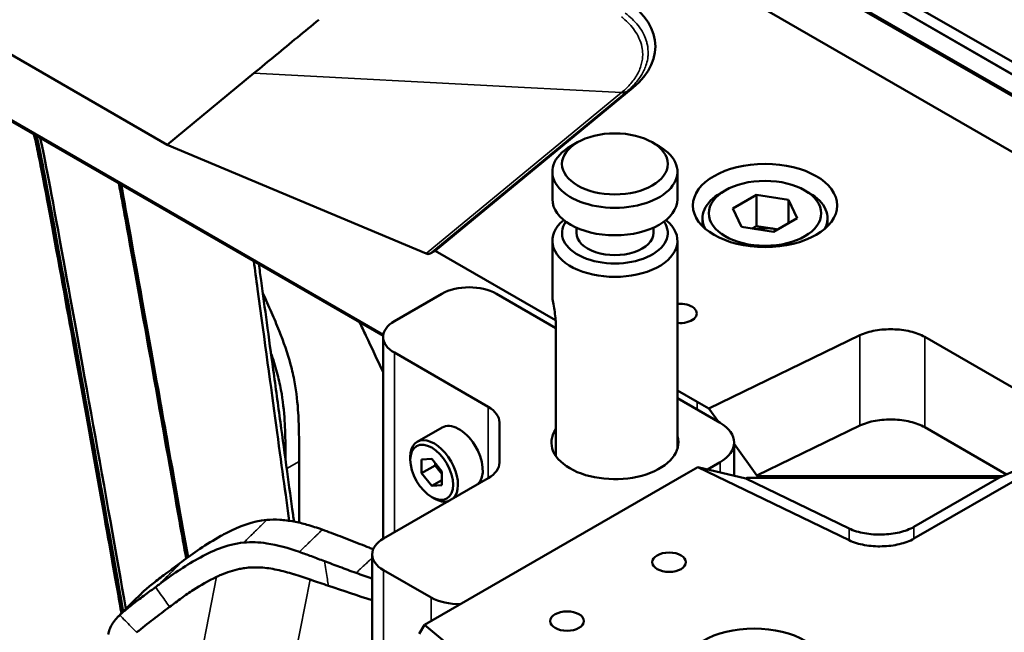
# Model space of a CAD drawing. Header units: millimetres. Extents: x 0 to 2100, y 0 to 1485.
# Tile 253 of 256: x 1827 to 1929, y 1142 to 1206. Entities that reach past the tile are written whole.
import ezdxf

# ---------------------------------------------------------------- set-up
doc = ezdxf.new("R2010")
doc.units = ezdxf.units.MM
doc.header["$LTSCALE"] = 5
doc.layers.add('Sichtbar (ISO)', color=7, linetype='Continuous', lineweight=50)
doc.layers.add('Sichtbar schmal (ISO)', color=7, linetype='Continuous', lineweight=35)

msp = doc.modelspace()

# ---------------------------------------------------------------- linework, layer by layer
at = {"layer": 'Sichtbar (ISO)'}
for p, q in [((1691.459, 1329.454), (1969.216, 1169.09)), ((1820.511, 1264.335), (1997.146, 1162.354)), ((1819.38, 1263.682), (1980.529, 1170.642)), ((1819.38, 1263.682), (1996.015, 1161.701)), ((1817.674, 1262.554), (1978.762, 1169.55)), ((1817.815, 1262.309), (1978.762, 1169.387)), ((1809.978, 1211.056), (1842.012, 1192.562)), ((1809.978, 1204.231), (1864.469, 1172.77)), ((1856.274, 1204.32), (1856.274, 1204.32)), ((1854.865, 1203.161), (1854.865, 1203.16)), ((1813.513, 1202.082), (1864.457, 1172.669)), ((1851.033, 1200), (1842.012, 1192.562)), ((1869.881, 1181.534), (1890.416, 1198.466)), ((1884.666, 1192.808), (1883.959, 1192.4)), ((1892.444, 1192.808), (1893.151, 1192.4)), ((1868.922, 1181.232), (1842.012, 1192.562)), ((1882.055, 1186.888), (1882.055, 1189.746)), ((1895.055, 1186.888), (1895.055, 1189.746)), ((1900.025, 1187.809), (1899.566, 1187.543)), ((1908.298, 1187.809), (1908.758, 1187.543)), ((1903.265, 1187.352), (1900.816, 1185.938)), ((1906.611, 1186.835), (1903.265, 1187.352)), ((1903.265, 1187.352), (1903.265, 1184.086)), ((1907.508, 1184.903), (1906.611, 1186.835)), ((1906.611, 1186.835), (1906.611, 1184.385)), ((1900.816, 1185.938), (1901.712, 1184.006)), ((1897.662, 1184.89), (1897.662, 1184.077)), ((1905.058, 1183.488), (1907.508, 1184.903)), ((1910.662, 1184.89), (1910.662, 1184.077)), ((1884.555, 1183.377), (1884.555, 1183.93)), ((1892.555, 1183.377), (1892.555, 1183.93)), ((1901.712, 1184.006), (1905.058, 1183.488)), ((1902.828, 1183.834), (1903.265, 1184.086)), ((1903.265, 1184.086), (1904.938, 1183.827)), ((1904.938, 1183.827), (1905.496, 1183.741)), ((1882.055, 1176.927), (1882.055, 1182.561)), ((1895.055, 1160.918), (1895.055, 1182.561)), ((1869.332, 1181.227), (1869.881, 1181.534)), ((1869.881, 1181.534), (1882.393, 1174.31)), ((1870.574, 1177.051), (1865.624, 1174.193)), ((1882.404, 1173.487), (1876.231, 1177.051)), ((1882.404, 1160.198), (1882.404, 1174)), ((1864.453, 1151.553), (1864.453, 1172.56)), ((1914.029, 1172.731), (1898.315, 1165.118)), ((1938.81, 1162.15), (1920.779, 1172.56)), ((1865.624, 1170.927), (1875.384, 1165.293)), ((1895.055, 1167), (1897.091, 1165.824)), ((1899.495, 1163.62), (1895.055, 1166.183)), ((1897.091, 1165.824), (1898.315, 1165.118)), ((1898.315, 1165.118), (1899.314, 1163.724)), ((1868.011, 1161.65), (1870.592, 1163.14)), ((1876.555, 1159.497), (1876.555, 1163.66)), ((1903.313, 1158.149), (1914.029, 1163.341)), ((1920.779, 1163.171), (1929.286, 1158.259)), ((1919.647, 1151.577), (1937.679, 1161.987)), ((1937.679, 1161.987), (1928.486, 1157.904)), ((1900.959, 1161.579), (1900.959, 1158.115)), ((1900.959, 1161.431), (1903.313, 1158.149)), ((1867.286, 1159.762), (1867.286, 1160.048)), ((1869.513, 1159.89), (1868.453, 1159.795)), ((1870.574, 1158.571), (1869.513, 1159.89)), ((1855.725, 1153.237), (1855.725, 1159.608)), ((1868.453, 1159.795), (1868.453, 1158.381)), ((1868.453, 1158.381), (1869.867, 1159.198)), ((1869.867, 1159.198), (1869.867, 1159.45)), ((1870.397, 1158.538), (1869.867, 1159.198)), ((1897.183, 1159.019), (1895.959, 1158.313)), ((1897.183, 1159.019), (1912.898, 1151.406)), ((1902.182, 1157.823), (1897.183, 1159.019)), ((1898.183, 1158.78), (1899.495, 1159.537)), ((1864.493, 1151.577), (1875.384, 1157.864)), ((1868.453, 1158.381), (1869.513, 1157.062)), ((1895.959, 1158.313), (1868.749, 1142.603)), ((1870.574, 1158.318), (1870.397, 1158.538)), ((1870.574, 1157.156), (1870.574, 1158.571)), ((1902.182, 1157.823), (1902.323, 1157.904)), ((1912.898, 1152.631), (1902.182, 1157.823)), ((1902.323, 1157.904), (1928.486, 1157.904)), ((1903.455, 1158.068), (1903.313, 1158.149)), ((1903.455, 1158.068), (1928.854, 1158.068)), ((1903.455, 1157.904), (1903.455, 1158.068)), ((1928.486, 1157.904), (1919.647, 1152.801)), ((1869.513, 1157.062), (1870.574, 1157.674)), ((1869.513, 1157.062), (1870.574, 1157.156)), ((1869.513, 1155.904), (1869.761, 1155.761)), ((1863.321, 1149.944), (1863.321, 1137.915)), ((1855.463, 1147.784), (1855.463, 1147.785)), ((1855.967, 1147.626), (1855.967, 1147.624)), ((1864.493, 1148.311), (1869.443, 1145.453)), ((1868.749, 1142.603), (1868.2, 1141.662)), ((1889.284, 1125.671), (1868.749, 1142.603))]:
    msp.add_line(p, q, dxfattribs=at)
for centre, major_axis, ratio, start_param, end_param in [((1879.767, 1202.771), (13, 0), 0.5773503, 5.6723202, 7.0685834), ((1888.555, 1189.746), (6.5, 0), 0.5773503, 2.3561945, 7.0685835), ((1904.162, 1184.89), (-6.5, 0), 0.5773503, 5.4977875, 6.5690826), ((1904.162, 1184.89), (6.5, 0), 0.5773503, 5.997288, 7.0685831), ((1888.555, 1186.888), (6.5, 0), 0.5773503, 3.1415927, 6.2831853), ((1888.555, 1182.561), (-6.5, 0), 0.5773503, 5.6686683, 10.039295), ((1888.555, 1183.377), (-5.5, 0), 0.5773503, 5.900475, 9.8074883), ((1888.555, 1183.377), (-4, 0), 0.5773503, 0, 3.1415927), ((1904.162, 1182.154), (3, 0), 0.5773503, 1.3089969, 1.9159894), ((1904.162, 1182.154), (3, 0), 0.5773503, 1.1252351, 1.3089969), ((1868.824, 1182.097), (-0.515, 0.866), 0.577215, 2.4774913, 3.126288), ((1873.403, 1175.418), (-4, 0), 0.5773503, 3.9269908, 5.4977871), ((1895.323, 1175.01), (1.75, 0), 0.5773503, 4.5587759, 8.0075947), ((1868.453, 1172.56), (-4, 0), 0.5773503, 5.4977871, 7.0685835), ((1872.555, 1163.66), (4, 0), 0.5773503, 0, 0.7853982), ((1872.342, 1160.109), (-1.75, 3.031), 0.5773503, 3.2834897, 6.2831853), ((1888.555, 1161.579), (6.6, 0), 0.5773503, 2.7707815, 6.4574835), ((1895.959, 1161.579), (5, 0), 0.5773503, 5.4977871, 7.0685835), ((1869.761, 1158.619), (1.75, -3.031), 0.5773503, 0.1418971, 3.9269905), ((1870.928, 1159.292), (-0.75, 1.299), 0.5773503, 1.2256032, 1.8325957), ((1872.555, 1159.497), (4, 0), 0.5773503, 5.4977871, 6.2831853), ((1870.928, 1159.292), (-0.75, 1.299), 0.5773503, 1.8325957, 2.0163576), ((1869.761, 1158.619), (1.75, -3.031), 0.5773503, 5.4977875, 6.1412883), ((1867.321, 1149.944), (-4, 0), 0.5773503, 5.4977871, 7.0685835), ((1872.271, 1147.086), (4, 0), 0.5773503, 3.9269908, 4.7750529)]:
    msp.add_ellipse(centre, major_axis=major_axis, ratio=ratio, start_param=start_param, end_param=end_param, dxfattribs=at)
for centre, major_axis in [((1888.555, 1190.563), (5.5, 0)), ((1904.162, 1186.237), (7.5, 0)), ((1904.162, 1185.42), (5.85, 0)), ((1869.513, 1158.476), (-1.575, 2.728)), ((1894.192, 1149.127), (1.75, 0)), ((1883.585, 1143.003), (1.75, 0)), ((1903.03, 1137.9), (7.5, 0))]:
    msp.add_ellipse(centre, major_axis=major_axis, ratio=0.5773503, dxfattribs=at)
for points in [[(1857.788, 1205.565), (1857.042, 1204.95), (1855.541, 1203.719), (1853.293, 1201.864), (1851.788, 1200.622), (1851.033, 1200)], [(1861.65, 1148.011), (1862.207, 1147.81), (1862.765, 1147.611), (1863.321, 1147.412)], [(1863.321, 1145.167), (1861.812, 1145.664), (1860.302, 1146.164), (1858.766, 1146.675)], [(1836.935, 1143.492), (1837.798, 1144.373), (1838.577, 1145.127), (1839.333, 1145.885)], [(1839.333, 1145.885), (1839.442, 1145.994), (1839.56, 1146.104), (1839.685, 1146.214)]]:
    msp.add_open_spline(points, degree=3, dxfattribs=at)
for points, knots in [([(1837.255, 1143.818), (1836.804, 1146.39), (1836.263, 1149.448), (1834.718, 1158.139), (1833.758, 1163.509), (1831.476, 1176.201), (1829.32, 1188.133), (1828.463, 1192.269), (1828.322, 1192.947), (1828.159, 1193.628)], [1.1896982, 1.1896982, 1.1896982, 1.1896982, 1.4523404, 1.4523404, 1.8116159, 1.8116159, 2.3559219, 2.3559219, 2.4615267, 2.4615267, 2.4615267, 2.4615267]), ([(1828.427, 1193.471), (1828.917, 1191.337), (1829.562, 1187.94), (1830.723, 1181.566), (1832.501, 1171.8), (1835.491, 1155.044), (1837.434, 1143.997)], [0.51850687, 0.51850687, 0.51850687, 0.51850687, 0.6541198, 0.6541198, 0.6541198, 0.86189382, 0.86189382, 0.86189382, 0.86189382]), ([(1828.804, 1193.253), (1829.296, 1191.085), (1830.926, 1182.421), (1835.765, 1155.323), (1837.711, 1144.274)], [0.52171701, 0.52171701, 0.52171701, 0.52171701, 0.6541198, 0.85948865, 0.85948865, 0.85948865, 0.85948865]), ([(1836.985, 1188.53), (1837.195, 1187.39), (1837.421, 1186.153), (1839.284, 1175.901), (1841.584, 1163.02), (1843.53, 1152.023), (1843.762, 1150.712), (1843.976, 1149.498)], [-1.89179196, -1.89179196, -1.89179196, -1.89179196, -1.78185714, -1.78185714, -1.04766459, -1.04766459, -0.93889278, -0.93889278, -0.93889278, -0.93889278]), ([(1837.226, 1188.391), (1837.886, 1184.826), (1838.502, 1181.402), (1841.072, 1167.086), (1842.794, 1157.467), (1844.172, 1149.637)], [-2.4988828, -2.4988828, -2.4988828, -2.4988828, -1.7089262, -1.7089262, -0.7528103, -0.7528103, -0.7528103, -0.7528103]), ([(1854.695, 1153.435), (1853.956, 1158.846), (1852.91, 1166.472), (1851.267, 1178.579), (1851.137, 1179.536), (1851.016, 1180.429)], [-8.1558834, -8.1558834, -8.1558834, -8.1558834, -4.3531877, -4.3531877, -3.9975303, -3.9975303, -3.9975303, -3.9975303]), ([(1851.539, 1180.127), (1851.617, 1179.558), (1851.694, 1178.99), (1851.771, 1178.421), (1851.967, 1176.974), (1852.164, 1175.527), (1852.361, 1174.08), (1852.584, 1172.435), (1852.808, 1170.79), (1853.032, 1169.146), (1853.28, 1167.326), (1853.528, 1165.506), (1853.776, 1163.687), (1854.008, 1161.983), (1854.241, 1160.28), (1854.473, 1158.576), (1854.678, 1157.075), (1854.883, 1155.573), (1855.088, 1154.072), (1855.121, 1153.831), (1855.154, 1153.591), (1855.187, 1153.351)], [0.38488141, 0.38488141, 0.38488141, 0.38488141, 0.41146564, 0.41146564, 0.41146564, 0.47911188, 0.47911188, 0.47911188, 0.55599559, 0.55599559, 0.55599559, 0.64104302, 0.64104302, 0.64104302, 0.72066127, 0.72066127, 0.72066127, 0.79083424, 0.79083424, 0.79083424, 0.8020649, 0.8020649, 0.8020649, 0.8020649]), ([(1855.725, 1159.608), (1855.725, 1160.699), (1855.725, 1161.789), (1855.699, 1162.893), (1855.686, 1163.463), (1855.666, 1164.036), (1855.631, 1164.617), (1855.569, 1165.678), (1855.458, 1166.763), (1855.251, 1167.881), (1855.141, 1168.48), (1855.002, 1169.089), (1854.836, 1169.701), (1854.521, 1170.861), (1854.108, 1172.033), (1853.645, 1173.198), (1853.392, 1173.836), (1853.124, 1174.473), (1852.848, 1175.107), (1852.556, 1175.778), (1852.255, 1176.447), (1851.948, 1177.115)], [0, 0, 0, 0, 0.06359954, 0.06359954, 0.06359954, 0.09640429, 0.09640429, 0.09640429, 0.15628374, 0.15628374, 0.15628374, 0.18839964, 0.18839964, 0.18839964, 0.24926502, 0.24926502, 0.24926502, 0.28262286, 0.28262286, 0.28262286, 0.31787499, 0.31787499, 0.31787499, 0.31787499]), ([(1882.055, 1176.927), (1882.055, 1176.774), (1882.073, 1176.567), (1882.138, 1176.093), (1882.184, 1175.826), (1882.271, 1175.309), (1882.318, 1175.024), (1882.385, 1174.478), (1882.404, 1174.217), (1882.404, 1174)], [-0.31890418, -0.31890418, -0.31890418, -0.31890418, -0.23919434, -0.23919434, -0.15948451, -0.15948451, -0.07974225, -0.07974225, 0, 0, 0, 0]), ([(1862.008, 1174.083), (1862.226, 1173.624), (1863.046, 1171.899), (1863.863, 1170.173), (1864.453, 1168.902)], [0.626213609, 0.626213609, 0.626213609, 0.626213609, 0.650508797, 0.717665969, 0.717665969, 0.717665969, 0.717665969]), ([(1914.029, 1172.731), (1914.5, 1172.956), (1915.047, 1173.121), (1916.215, 1173.33), (1916.832, 1173.374), (1918.06, 1173.345), (1918.674, 1173.271), (1919.816, 1173.003), (1920.34, 1172.81), (1920.779, 1172.56)], [0.000001, 0.000001, 0.000001, 0.000001, 0.18340884, 0.18340884, 0.36695542, 0.36695542, 0.55194641, 0.55194641, 0.73679721, 0.73679721, 0.73679721, 0.73679721]), ([(1852.797, 1170.876), (1853.031, 1170.211), (1853.438, 1168.93), (1853.985, 1166.529), (1854.215, 1164.266), (1854.299, 1161.867), (1854.309, 1160.535), (1854.31, 1159.77)], [0.77691636, 0.77691636, 0.77691636, 0.77691636, 0.81160036, 0.84371626, 0.90359571, 0.93640046, 0.98098345, 0.98098345, 0.98098345, 0.98098345]), ([(1920.779, 1163.171), (1920.343, 1163.419), (1919.823, 1163.611), (1918.69, 1163.878), (1918.081, 1163.953), (1916.854, 1163.986), (1916.231, 1163.943), (1915.054, 1163.733), (1914.504, 1163.568), (1914.029, 1163.341)], [-0.73679655, -0.73679655, -0.73679655, -0.73679655, -0.55323722, -0.55323722, -0.36953897, -0.36953897, -0.18469996, -0.18469996, -0.000001, -0.000001, -0.000001, -0.000001]), ([(1843.527, 1149.165), (1844.705, 1150.046), (1846.029, 1150.988), (1847.8, 1151.973), (1848.008, 1152.086), (1849.52, 1152.865), (1850.865, 1153.378), (1852.354, 1153.522)], [0.0000432, 0.0000432, 0.0000432, 0.0000432, 0.6233518, 0.6233518, 0.7054889, 0.7054889, 1.2125386, 1.2125386, 1.2125386, 1.2125386]), ([(1852.354, 1153.522), (1852.791, 1153.565), (1853.243, 1153.569), (1854.189, 1153.512), (1854.681, 1153.447), (1855.177, 1153.353)], [0.00000312, 0.00000312, 0.00000312, 0.00000312, 0.16671016, 0.16671016, 0.34067778, 0.34067778, 0.34067778, 0.34067778]), ([(1855.177, 1153.353), (1855.629, 1153.266), (1856.086, 1153.156), (1857.072, 1152.879), (1857.604, 1152.705), (1858.136, 1152.515)], [-0.34227153, -0.34227153, -0.34227153, -0.34227153, -0.18373923, -0.18373923, -0.000001, -0.000001, -0.000001, -0.000001]), ([(1919.647, 1152.801), (1919.213, 1152.554), (1918.696, 1152.363), (1917.568, 1152.095), (1916.961, 1152.02), (1915.734, 1151.986), (1915.109, 1152.028), (1913.927, 1152.238), (1913.374, 1152.404), (1912.898, 1152.631)], [0.000001, 0.000001, 0.000001, 0.000001, 0.1828687, 0.1828687, 0.36587451, 0.36587451, 0.55140657, 0.55140657, 0.73679801, 0.73679801, 0.73679801, 0.73679801]), ([(1858.136, 1152.515), (1858.752, 1152.294), (1859.366, 1152.062), (1860.674, 1151.557), (1861.372, 1151.281), (1862.057, 1151.015)], [0.000001, 0.000001, 0.000001, 0.000001, 0.21323651, 0.21323651, 0.45493774, 0.45493774, 0.45493774, 0.45493774]), ([(1841.135, 1146.787), (1841.787, 1147.276), (1842.453, 1147.759), (1843.807, 1148.666), (1844.49, 1149.089), (1845.911, 1149.883), (1846.65, 1150.255), (1848.227, 1150.853), (1849.064, 1151.077), (1849.969, 1151.17)], [-1.3680842, -1.3680842, -1.3680842, -1.3680842, -1.0235505, -1.0235505, -0.6848765, -0.6848765, -0.345045, -0.345045, -0.0000871, -0.0000871, -0.0000871, -0.0000871]), ([(1849.969, 1151.17), (1850.35, 1151.209), (1850.742, 1151.218), (1851.542, 1151.186), (1851.949, 1151.145), (1853.472, 1150.915), (1854.621, 1150.593), (1855.748, 1150.193)], [0.00007322, 0.00007322, 0.00007322, 0.00007322, 0.14562582, 0.14562582, 0.29071026, 0.29071026, 0.68290646, 0.68290646, 0.68290646, 0.68290646]), ([(1862.057, 1151.015), (1862.38, 1150.89), (1862.701, 1150.766), (1863.159, 1150.59), (1863.296, 1150.538), (1863.433, 1150.486)], [0.000001, 0.000001, 0.000001, 0.000001, 0.11176344, 0.11176344, 0.15934518, 0.15934518, 0.15934518, 0.15934518]), ([(1919.647, 1151.577), (1919.212, 1151.328), (1918.692, 1151.137), (1917.559, 1150.869), (1916.95, 1150.794), (1915.722, 1150.762), (1915.1, 1150.805), (1913.923, 1151.014), (1913.372, 1151.18), (1912.898, 1151.406)], [-0.73679639, -0.73679639, -0.73679639, -0.73679639, -0.55323714, -0.55323714, -0.36953898, -0.36953898, -0.18469997, -0.18469997, -0.000001, -0.000001, -0.000001, -0.000001]), ([(1855.748, 1150.193), (1856.165, 1150.045), (1856.584, 1149.894), (1857.458, 1149.574), (1857.914, 1149.404), (1858.368, 1149.234)], [-0.30278172, -0.30278172, -0.30278172, -0.30278172, -0.15773244, -0.15773244, -0.000001, -0.000001, -0.000001, -0.000001]), ([(1840.707, 1147.057), (1841.122, 1147.384), (1841.552, 1147.707), (1842.501, 1148.409), (1843.017, 1148.784), (1843.527, 1149.165)], [0.000001, 0.000001, 0.000001, 0.000001, 0.22487873, 0.22487873, 0.49062251, 0.49062251, 0.49062251, 0.49062251]), ([(1856.864, 1147.32), (1856.308, 1147.52), (1855.748, 1147.7), (1855.188, 1147.869), (1855.176, 1147.872), (1855.165, 1147.876), (1855.153, 1147.879), (1854.581, 1148.051), (1854.007, 1148.21), (1853.434, 1148.333), (1853.425, 1148.336), (1853.415, 1148.338), (1853.406, 1148.34), (1852.842, 1148.46), (1852.28, 1148.544), (1851.729, 1148.577), (1851.704, 1148.579), (1851.679, 1148.58), (1851.653, 1148.581), (1851.12, 1148.609), (1850.598, 1148.587), (1850.095, 1148.518), (1849.908, 1148.492), (1849.724, 1148.46), (1849.542, 1148.423), (1849.209, 1148.354), (1848.885, 1148.266), (1848.566, 1148.165), (1848.243, 1148.063), (1847.927, 1147.947), (1847.616, 1147.815), (1847.449, 1147.745), (1847.284, 1147.67), (1847.121, 1147.59)], [0, 0, 0, 0, 0.16328266, 0.16328266, 0.16328266, 0.16666667, 0.16666667, 0.16666667, 0.33333333, 0.33333333, 0.33333333, 0.33611559, 0.33611559, 0.33611559, 0.5, 0.5, 0.5, 0.5075866, 0.5075866, 0.5075866, 0.66666667, 0.66666667, 0.66666667, 0.72567305, 0.72567305, 0.72567305, 0.83333333, 0.83333333, 0.83333333, 0.94200891, 0.94200891, 0.94200891, 0.99999739, 0.99999739, 0.99999739, 0.99999739]), ([(1858.368, 1149.234), (1858.892, 1149.037), (1859.415, 1148.839), (1860.509, 1148.428), (1861.079, 1148.217), (1861.65, 1148.011)], [-0.38027085, -0.38027085, -0.38027085, -0.38027085, -0.19819382, -0.19819382, -0.000001, -0.000001, -0.000001, -0.000001]), ([(1847.12, 1147.593), (1846.292, 1147.211), (1845.467, 1146.718), (1844.321, 1145.972), (1843.909, 1145.688), (1843.081, 1145.094), (1842.668, 1144.785), (1842.256, 1144.47)], [-0.74838067, -0.74838067, -0.74838067, -0.74838067, -0.40188223, -0.40188223, -0.20171949, -0.20171949, -0.00022497, -0.00022497, -0.00022497, -0.00022497]), ([(1837.293, 1143.83), (1837.435, 1143.956), (1837.586, 1144.084), (1837.745, 1144.217), (1837.903, 1144.349), (1838.071, 1144.485), (1838.247, 1144.625), (1838.423, 1144.765), (1838.608, 1144.909), (1838.802, 1145.057), (1838.996, 1145.205), (1839.2, 1145.358), (1839.413, 1145.517), (1839.625, 1145.675), (1839.847, 1145.838), (1840.079, 1146.008), (1840.31, 1146.178), (1840.552, 1146.355), (1840.801, 1146.539)], [0, 0, 0, 0, 0.1666667, 0.1666667, 0.1666667, 0.3333333, 0.3333333, 0.3333333, 0.5, 0.5, 0.5, 0.6666667, 0.6666667, 0.6666667, 0.8333333, 0.8333333, 0.8333333, 1, 1, 1, 1]), ([(1839.685, 1146.214), (1839.846, 1146.355), (1840.008, 1146.492), (1840.347, 1146.772), (1840.525, 1146.914), (1840.707, 1147.057)], [0.000001, 0.000001, 0.000001, 0.000001, 0.08979473, 0.08979473, 0.18741864, 0.18741864, 0.18741864, 0.18741864]), ([(1840.801, 1146.539), (1840.857, 1146.58), (1840.913, 1146.621), (1841.024, 1146.704), (1841.079, 1146.745), (1841.135, 1146.787)], [-0.058588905, -0.058588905, -0.058588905, -0.058588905, -0.029295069, -0.029295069, -0.000000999, -0.000000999, -0.000000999, -0.000000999]), ([(1858.766, 1146.675), (1858.17, 1146.874), (1857.578, 1147.078), (1856.977, 1147.281), (1856.939, 1147.294), (1856.901, 1147.307), (1856.864, 1147.32)], [0, 0, 0, 0, 0.94091621, 0.94091621, 0.94091621, 0.99999996, 0.99999996, 0.99999996, 0.99999996]), ([(1835.859, 1141.602), (1835.898, 1141.785), (1835.95, 1141.96), (1836.082, 1142.296), (1836.16, 1142.455), (1836.471, 1142.991), (1836.759, 1143.328), (1837.078, 1143.633)], [0.000001, 0.000001, 0.000001, 0.000001, 0.07357727, 0.07357727, 0.14673073, 0.14673073, 0.33243834, 0.33243834, 0.33243834, 0.33243834]), ([(1837.078, 1143.633), (1837.112, 1143.666), (1837.148, 1143.699), (1837.183, 1143.732), (1837.219, 1143.765), (1837.256, 1143.798), (1837.293, 1143.83)], [0, 0, 0, 0, 0.5, 0.5, 0.5, 1, 1, 1, 1]), ([(1842.256, 1144.47), (1841.704, 1144.049), (1841.154, 1143.639), (1839.973, 1142.739), (1839.398, 1142.293), (1838.829, 1141.833)], [0.00022485, 0.00022485, 0.00022485, 0.00022485, 0.26994523, 0.26994523, 0.5269069, 0.5269069, 0.5269069, 0.5269069])]:
    msp.add_open_spline(points, degree=3, knots=knots, dxfattribs=at)
at = {"layer": 'Sichtbar schmal (ISO)'}
for p, q in [((1851.033, 1200), (1878.492, 1198.557)), ((1868.922, 1181.232), (1889.249, 1197.992)), ((1889.717, 1198.035), (1869.332, 1181.227)), ((1878.492, 1198.557), (1889.249, 1197.992)), ((1889.789, 1198.095), (1889.717, 1198.035)), ((1890.416, 1198.466), (1889.789, 1198.095)), ((1914.029, 1172.731), (1914.029, 1163.341)), ((1920.779, 1163.171), (1920.779, 1172.56)), ((1865.624, 1152.23), (1865.624, 1170.927)), ((1875.384, 1165.293), (1875.384, 1157.864)), ((1897.091, 1165.008), (1897.091, 1165.824)), ((1855.725, 1159.608), (1854.434, 1158.863)), ((1899.495, 1159.537), (1899.495, 1158.466)), ((1919.647, 1151.577), (1919.647, 1152.801)), ((1912.898, 1152.631), (1912.898, 1151.406)), ((1844.172, 1132.531), (1847.121, 1147.59)), ((1864.493, 1148.311), (1864.493, 1138.774)), ((1854.262, 1133.982), (1856.864, 1147.32)), ((1869.443, 1143.003), (1869.443, 1145.453))]:
    msp.add_line(p, q, dxfattribs=at)
msp.add_ellipse((1889.21, 1198.906), major_axis=(0.636, -0.772), ratio=0.6664893, start_param=5.5301666, end_param=6.1795819, dxfattribs=at)
for points, knots in [([(1889.631, 1206.252), (1889.702, 1206.198), (1889.772, 1206.144), (1889.84, 1206.089), (1890.082, 1205.893), (1890.303, 1205.691), (1890.502, 1205.487), (1890.73, 1205.254), (1890.928, 1205.018), (1891.1, 1204.784), (1891.105, 1204.777), (1891.109, 1204.771), (1891.114, 1204.764), (1891.307, 1204.498), (1891.464, 1204.234), (1891.592, 1203.965), (1891.705, 1203.725), (1891.796, 1203.482), (1891.865, 1203.228), (1891.883, 1203.159), (1891.9, 1203.09), (1891.916, 1203.02), (1891.99, 1202.679), (1892.024, 1202.323), (1892.008, 1201.96), (1892.001, 1201.813), (1891.987, 1201.665), (1891.963, 1201.516), (1891.925, 1201.273), (1891.865, 1201.028), (1891.781, 1200.784), (1891.66, 1200.435), (1891.492, 1200.087), (1891.278, 1199.746), (1891.238, 1199.682), (1891.196, 1199.619), (1891.153, 1199.556), (1890.903, 1199.191), (1890.598, 1198.836), (1890.242, 1198.496), (1890.099, 1198.36), (1889.948, 1198.226), (1889.789, 1198.095)], [0, 0, 0, 0, 0.0228081, 0.0228081, 0.0228081, 0.1042795, 0.1042795, 0.1042795, 0.1974739, 0.1974739, 0.1974739, 0.2, 0.2, 0.2, 0.3059766, 0.3059766, 0.3059766, 0.4, 0.4, 0.4, 0.4254465, 0.4254465, 0.4254465, 0.5496353, 0.5496353, 0.5496353, 0.6, 0.6, 0.6, 0.6823336, 0.6823336, 0.6823336, 0.8, 0.8, 0.8, 0.8220711, 0.8220711, 0.8220711, 0.9492093, 0.9492093, 0.9492093, 1, 1, 1, 1]), ([(1889.245, 1205.864), (1889.31, 1205.811), (1889.375, 1205.757), (1889.438, 1205.703), (1889.659, 1205.514), (1889.864, 1205.318), (1890.052, 1205.117), (1890.258, 1204.897), (1890.443, 1204.669), (1890.606, 1204.437), (1890.785, 1204.18), (1890.936, 1203.917), (1891.059, 1203.649), (1891.194, 1203.354), (1891.295, 1203.052), (1891.359, 1202.749), (1891.412, 1202.494), (1891.44, 1202.238), (1891.443, 1201.982), (1891.444, 1201.901), (1891.442, 1201.819), (1891.438, 1201.738), (1891.418, 1201.362), (1891.344, 1200.987), (1891.216, 1200.617), (1891.078, 1200.218), (1890.877, 1199.826), (1890.617, 1199.447), (1890.377, 1199.097), (1890.087, 1198.759), (1889.751, 1198.436), (1889.616, 1198.306), (1889.473, 1198.178), (1889.322, 1198.054)], [0, 0, 0, 0, 0.0235264, 0.0235264, 0.0235264, 0.1061154, 0.1061154, 0.1061154, 0.1968494, 0.1968494, 0.1968494, 0.2969638, 0.2969638, 0.2969638, 0.407528, 0.407528, 0.407528, 0.5, 0.5, 0.5, 0.52938, 0.52938, 0.52938, 0.6648118, 0.6648118, 0.6648118, 0.8107446, 0.8107446, 0.8107446, 0.945531, 0.945531, 0.945531, 1, 1, 1, 1]), ([(1889.249, 1197.992), (1889.257, 1197.999), (1889.265, 1198.006), (1889.274, 1198.013), (1889.282, 1198.02), (1889.29, 1198.026), (1889.298, 1198.033), (1889.306, 1198.04), (1889.314, 1198.047), (1889.322, 1198.054)], [0, 0, 0, 0, 0.3333333, 0.3333333, 0.3333333, 0.6666667, 0.6666667, 0.6666667, 1, 1, 1, 1]), ([(1889.717, 1198.035), (1889.675, 1198.01), (1889.629, 1197.992), (1889.579, 1197.98), (1889.529, 1197.968), (1889.476, 1197.964), (1889.42, 1197.966), (1889.365, 1197.968), (1889.307, 1197.977), (1889.249, 1197.992)], [0, 0, 0, 0, 0.3333333, 0.3333333, 0.3333333, 0.6666667, 0.6666667, 0.6666667, 1, 1, 1, 1]), ([(1852.354, 1153.522), (1852.286, 1153.454), (1852.217, 1153.386), (1852.149, 1153.318), (1852.085, 1153.255), (1852.022, 1153.192), (1851.958, 1153.128), (1851.906, 1153.077), (1851.854, 1153.026), (1851.802, 1152.975), (1851.725, 1152.898), (1851.647, 1152.821), (1851.569, 1152.745), (1851.566, 1152.742), (1851.563, 1152.739), (1851.56, 1152.736), (1851.442, 1152.619), (1851.323, 1152.503), (1851.204, 1152.387), (1851.19, 1152.373), (1851.176, 1152.359), (1851.162, 1152.345), (1851.033, 1152.218), (1850.904, 1152.092), (1850.775, 1151.966), (1850.771, 1151.962), (1850.767, 1151.958), (1850.763, 1151.954), (1850.721, 1151.913), (1850.679, 1151.872), (1850.637, 1151.83), (1850.546, 1151.741), (1850.455, 1151.652), (1850.365, 1151.563), (1850.233, 1151.432), (1850.101, 1151.301), (1849.969, 1151.17)], [0, 0, 0, 0, 0.08624245, 0.08624245, 0.08624245, 0.16649214, 0.16649214, 0.16649214, 0.23164582, 0.23164582, 0.23164582, 0.32941378, 0.32941378, 0.32941378, 0.33320542, 0.33320542, 0.33320542, 0.4820577, 0.4820577, 0.4820577, 0.49992456, 0.49992456, 0.49992456, 0.66156478, 0.66156478, 0.66156478, 0.66663471, 0.66663471, 0.66663471, 0.71946405, 0.71946405, 0.71946405, 0.83333411, 0.83333411, 0.83333411, 0.99984769, 0.99984769, 0.99984769, 0.99984769]), ([(1858.136, 1152.515), (1858.067, 1152.448), (1857.998, 1152.38), (1857.929, 1152.313), (1857.865, 1152.25), (1857.801, 1152.188), (1857.737, 1152.125), (1857.685, 1152.075), (1857.634, 1152.024), (1857.582, 1151.974), (1857.504, 1151.898), (1857.426, 1151.822), (1857.349, 1151.747), (1857.346, 1151.744), (1857.343, 1151.741), (1857.34, 1151.738), (1857.221, 1151.623), (1857.103, 1151.508), (1856.984, 1151.393), (1856.97, 1151.379), (1856.956, 1151.366), (1856.942, 1151.352), (1856.813, 1151.227), (1856.685, 1151.103), (1856.556, 1150.978), (1856.552, 1150.974), (1856.548, 1150.971), (1856.544, 1150.967), (1856.502, 1150.926), (1856.46, 1150.885), (1856.418, 1150.845), (1856.327, 1150.757), (1856.237, 1150.669), (1856.146, 1150.581), (1856.014, 1150.452), (1855.881, 1150.323), (1855.748, 1150.193)], [0, 0, 0, 0, 0.0866245, 0.0866245, 0.0866245, 0.1668235, 0.1668235, 0.1668235, 0.231936, 0.231936, 0.231936, 0.3296422, 0.3296422, 0.3296422, 0.3334314, 0.3334314, 0.3334314, 0.4821896, 0.4821896, 0.4821896, 0.5000452, 0.5000452, 0.5000452, 0.6615832, 0.6615832, 0.6615832, 0.66665, 0.66665, 0.66665, 0.7194459, 0.7194459, 0.7194459, 0.833244, 0.833244, 0.833244, 1, 1, 1, 1]), ([(1843.527, 1149.165), (1843.458, 1149.096), (1843.389, 1149.027), (1843.319, 1148.957), (1843.255, 1148.894), (1843.192, 1148.83), (1843.128, 1148.767), (1843.076, 1148.715), (1843.024, 1148.664), (1842.972, 1148.612), (1842.894, 1148.535), (1842.816, 1148.458), (1842.738, 1148.38), (1842.735, 1148.377), (1842.732, 1148.374), (1842.729, 1148.371), (1842.611, 1148.254), (1842.492, 1148.136), (1842.373, 1148.019), (1842.359, 1148.005), (1842.345, 1147.991), (1842.33, 1147.977), (1842.201, 1147.849), (1842.072, 1147.722), (1841.943, 1147.594), (1841.939, 1147.59), (1841.935, 1147.586), (1841.931, 1147.582), (1841.889, 1147.54), (1841.847, 1147.499), (1841.805, 1147.457), (1841.714, 1147.367), (1841.623, 1147.277), (1841.533, 1147.187), (1841.4, 1147.054), (1841.267, 1146.921), (1841.135, 1146.787)], [0, 0, 0, 0, 0.08702464, 0.08702464, 0.08702464, 0.16714827, 0.16714827, 0.16714827, 0.23219961, 0.23219961, 0.23219961, 0.329814, 0.329814, 0.329814, 0.33359969, 0.33359969, 0.33359969, 0.48221815, 0.48221815, 0.48221815, 0.50005694, 0.50005694, 0.50005694, 0.66144326, 0.66144326, 0.66144326, 0.66650523, 0.66650523, 0.66650523, 0.71925158, 0.71925158, 0.71925158, 0.83294277, 0.83294277, 0.83294277, 0.99999975, 0.99999975, 0.99999975, 0.99999975]), ([(1858.767, 1146.675), (1858.756, 1146.731), (1858.748, 1146.782), (1858.74, 1146.832), (1858.704, 1147.065), (1858.668, 1147.297), (1858.632, 1147.53), (1858.588, 1147.813), (1858.544, 1148.096), (1858.5, 1148.38), (1858.456, 1148.664), (1858.412, 1148.949), (1858.368, 1149.234)], [0, 0, 0, 0, 0.0593172, 0.0593172, 0.0593172, 0.3325548, 0.3325548, 0.3325548, 0.665597, 0.665597, 0.665597, 1, 1, 1, 1]), ([(1863.321, 1149.581), (1863.298, 1149.559), (1863.271, 1149.533), (1863.126, 1149.397), (1862.991, 1149.27), (1862.73, 1149.025), (1862.583, 1148.888), (1862.408, 1148.724), (1862.272, 1148.597), (1862.006, 1148.348), (1861.783, 1148.137), (1861.65, 1148.011)], [0.29967454, 0.29967454, 0.29967454, 0.29967454, 0.32934432, 0.33313277, 0.48185947, 0.49971125, 0.6612151, 0.66628076, 0.71906553, 0.83283952, 1, 1, 1, 1]), ([(1842.255, 1144.473), (1842.221, 1144.517), (1842.192, 1144.559), (1842.163, 1144.6), (1842.03, 1144.789), (1841.898, 1144.976), (1841.766, 1145.164), (1841.605, 1145.394), (1841.443, 1145.623), (1841.282, 1145.852), (1841.122, 1146.081), (1840.961, 1146.31), (1840.801, 1146.539)], [0, 0, 0, 0, 0.0595631, 0.0595631, 0.0595631, 0.3334288, 0.3334288, 0.3334288, 0.6672366, 0.6672366, 0.6672366, 1, 1, 1, 1]), ([(1839.685, 1146.214), (1839.616, 1146.144), (1839.482, 1146.011), (1839.297, 1145.826), (1839.103, 1145.633), (1838.97, 1145.501), (1838.77, 1145.303), (1838.634, 1145.168), (1838.371, 1144.908), (1838.224, 1144.762), (1838.049, 1144.588), (1837.912, 1144.452), (1837.646, 1144.188), (1837.424, 1143.964), (1837.293, 1143.83)], [0, 0, 0, 0, 0.0874153, 0.1675948, 0.2326915, 0.330374, 0.3341623, 0.4828844, 0.5007356, 0.6622345, 0.6673, 0.7200831, 0.8338536, 1, 1, 1, 1]), ([(1838.829, 1141.835), (1838.788, 1141.874), (1838.754, 1141.91), (1838.719, 1141.946), (1838.56, 1142.111), (1838.4, 1142.273), (1838.241, 1142.436), (1838.047, 1142.635), (1837.853, 1142.834), (1837.66, 1143.033), (1837.465, 1143.233), (1837.271, 1143.433), (1837.078, 1143.633)], [0, 0, 0, 0, 0.059414, 0.059414, 0.059414, 0.3326822, 0.3326822, 0.3326822, 0.6657617, 0.6657617, 0.6657617, 1, 1, 1, 1])]:
    msp.add_open_spline(points, degree=3, knots=knots, dxfattribs=at)

doc.saveas('drawing.dxf')
